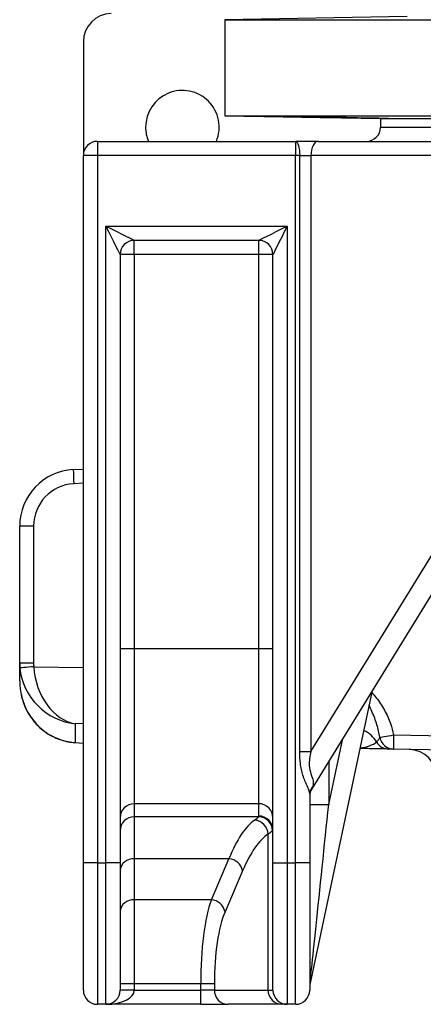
# Model space of a CAD drawing. Header units: millimetres. Extents: x 11 to 919, y 10 to 1899.
# Tile 2 of 23: x 87 to 230, y 500 to 848. Entities that reach past the tile are written whole.
import ezdxf

# ---------------------------------------------------------------- set-up
doc = ezdxf.new("R2010")
doc.units = ezdxf.units.MM

msp = doc.modelspace()

# ---------------------------------------------------------------- linework, layer by layer
at = {"color": 7, "linetype": 'Continuous', "lineweight": 25}
for p, q in [((224.18, 848.77), (159.71, 847.65)), ((159.71, 847.65), (159.71, 813.65)), ((159.71, 847.65), (639.71, 847.65)), ((109.71, 839.82), (109.71, 799.65)), ((159.71, 813.65), (214.71, 812.69)), ((159.71, 813.65), (639.71, 813.65)), ((214.71, 812.69), (214.71, 809.65)), ((214.71, 812.69), (584.71, 812.69)), ((214.71, 809.65), (399.71, 809.65)), ((214.71, 809.65), (584.71, 809.65)), ((114.71, 804.65), (114.71, 799.65)), ((114.71, 804.65), (184.71, 804.65)), ((192.66, 804.65), (184.71, 804.65)), ((184.71, 804.65), (184.71, 799.65)), ((192.66, 804.65), (300.55, 804.65)), ((218, 804.76), (218.01, 804.75)), ((109.71, 549.65), (109.71, 799.65)), ((114.71, 799.65), (109.71, 799.65)), ((114.71, 799.65), (114.71, 549.65)), ((184.71, 799.65), (114.71, 799.65)), ((186.16, 799.65), (184.71, 799.65)), ((184.71, 549.65), (184.71, 799.65)), ((186.16, 799.65), (190.14, 799.65)), ((186.16, 588.97), (186.16, 799.65)), ((298.03, 799.65), (190.14, 799.65)), ((190.14, 799.65), (190.14, 588.97)), ((117.71, 549.65), (117.71, 774.65)), ((117.71, 774.65), (181.71, 774.65)), ((181.71, 774.65), (181.71, 549.65)), ((171.71, 769.65), (127.71, 769.65)), ((127.71, 764.65), (127.71, 769.65)), ((171.71, 764.65), (171.71, 769.65)), ((122.71, 764.65), (122.71, 549.65)), ((127.71, 764.65), (122.71, 764.65)), ((171.71, 764.65), (127.71, 764.65)), ((127.71, 764.65), (127.71, 625.33)), ((171.71, 625.33), (171.71, 764.65)), ((176.71, 764.65), (171.71, 764.65)), ((176.71, 549.65), (176.71, 764.65)), ((190.14, 588.97), (298.03, 764.31)), ((304.81, 761.69), (190.45, 575.85)), ((106.16, 688.64), (109.71, 688.83)), ((92.12, 668.67), (87.21, 668.67)), ((87.21, 620.27), (87.21, 668.67)), ((92.12, 668.67), (92.12, 620.27)), ((127.71, 625.33), (122.71, 625.33)), ((127.71, 625.33), (127.71, 570.54)), ((171.71, 625.33), (127.71, 625.33)), ((171.71, 570.54), (171.71, 625.33)), ((176.71, 625.33), (171.71, 625.33)), ((92.12, 620.27), (87.21, 620.27)), ((87.21, 618.69), (87.21, 620.27)), ((87.21, 614.02), (87.21, 618.65)), ((87.21, 618.65), (87.21, 618.65)), ((211.79, 610.53), (189.82, 507.16)), ((106.86, 598.84), (106.86, 592.16)), ((106.56, 592.15), (109.71, 591.9)), ((219.33, 594.84), (294.8, 593.52)), ((186.16, 588.97), (190.14, 588.97)), ((294.8, 588.52), (219.33, 589.84)), ((189.71, 573.87), (189.71, 549.65)), ((171.71, 570.54), (127.71, 570.54)), ((127.71, 570.54), (127.71, 565.92)), ((171.71, 566.2), (171.71, 570.54)), ((189.71, 570.31), (196.42, 570.31)), ((171.6, 565.92), (127.71, 565.92)), ((127.71, 565.92), (127.71, 551.1)), ((175.01, 504.65), (175.01, 559.81)), ((161.17, 551.1), (127.71, 551.1)), ((127.71, 551.1), (127.71, 536.61)), ((154.95, 536.61), (161.17, 551.1)), ((109.71, 504.65), (109.71, 549.65)), ((114.71, 549.65), (109.71, 549.65)), ((114.71, 549.65), (114.71, 499.65)), ((114.71, 549.65), (117.71, 549.65)), ((117.71, 499.65), (117.71, 549.65)), ((122.71, 549.65), (117.71, 549.65)), ((122.71, 549.65), (122.71, 504.65)), ((166, 546.86), (159.78, 532.37)), ((176.71, 504.65), (176.71, 549.65)), ((176.71, 549.65), (181.71, 549.65)), ((181.71, 549.65), (181.71, 499.65)), ((181.71, 549.65), (184.71, 549.65)), ((184.71, 499.65), (184.71, 549.65)), ((189.71, 549.65), (184.71, 549.65)), ((189.71, 549.65), (189.71, 504.65)), ((154.95, 536.61), (127.71, 536.61)), ((127.71, 536.61), (127.71, 506.93)), ((127.71, 506.93), (122.71, 506.93)), ((127.71, 504.65), (122.71, 504.65)), ((151.18, 506.93), (127.71, 506.93)), ((127.71, 506.93), (127.71, 504.65)), ((127.71, 504.65), (151.18, 504.65)), ((156.01, 506.93), (151.18, 506.93)), ((151.18, 504.65), (151.18, 506.93)), ((156.01, 504.65), (151.18, 504.65)), ((151.18, 499.65), (151.18, 504.65)), ((156.01, 506.93), (156.01, 504.65)), ((156.01, 504.65), (175.01, 504.65)), ((175.01, 504.65), (176.71, 504.65)), ((117.71, 499.65), (114.71, 499.65)), ((151.18, 499.65), (117.71, 499.65)), ((151.18, 499.65), (160.84, 499.65)), ((179.84, 499.65), (160.84, 499.65)), ((181.71, 499.65), (179.84, 499.65)), ((184.71, 499.65), (181.71, 499.65))]:
    msp.add_line(p, q, dxfattribs=at)
at = {"color": 1, "linetype": 'Continuous', "lineweight": 25}
for p, q in [((109.71, 683.82), (106.34, 683.65)), ((92.18, 618.96), (109.71, 618.68)), ((109.71, 598.79), (106.86, 598.84)), ((97.21, 595.28), (97.01, 595.38)), ((106.86, 592.16), (106.56, 592.15)), ((106.86, 592.16), (109.71, 591.94)), ((196.42, 570.31), (201.37, 593.59)), ((196.42, 585.55), (196.42, 570.31))]:
    msp.add_line(p, q, dxfattribs=at)
at = {"color": 7, "linetype": 'Continuous', "lineweight": 25, "flags": 128}
for points in [[(184.71, 804.65), (184.99, 804.55), (185.27, 804.27), (185.52, 803.8), (185.74, 803.18), (185.92, 802.42), (186.05, 801.56), (186.14, 800.62), (186.16, 799.65)], [(192.66, 804.65), (192.16, 804.55), (191.69, 804.27), (191.26, 803.8), (190.87, 803.18), (190.56, 802.42), (190.33, 801.56), (190.18, 800.62), (190.14, 799.65)], [(122.71, 764.65), (122.61, 764.84), (122.33, 765.41), (121.87, 766.33), (121.24, 767.57), (120.49, 769.09), (119.62, 770.82), (118.68, 772.7), (117.71, 774.65)], [(117.71, 774.65), (119.66, 773.67), (121.54, 772.73), (123.26, 771.87), (124.78, 771.11), (126.02, 770.49), (126.95, 770.03), (127.52, 769.74), (127.71, 769.65)], [(171.71, 769.65), (171.9, 769.74), (172.47, 770.03), (173.39, 770.49), (174.64, 771.11), (176.15, 771.87), (177.88, 772.73), (179.76, 773.67), (181.71, 774.65)], [(181.71, 774.65), (180.73, 772.7), (179.8, 770.82), (178.93, 769.09), (178.17, 767.57), (177.55, 766.33), (177.09, 765.41), (176.81, 764.84), (176.71, 764.65)], [(92.18, 618.96), (91.23, 618.87), (90.31, 618.79), (89.47, 618.72), (88.73, 618.65), (88.12, 618.6), (87.67, 618.56), (87.39, 618.53), (87.29, 618.52)], [(214.51, 594.03), (214.69, 594.06), (215.02, 594.12), (215.49, 594.2), (216.09, 594.3), (216.8, 594.42), (217.6, 594.55), (218.45, 594.69), (219.33, 594.84)], [(217.58, 589.87), (217.17, 589.88), (216.74, 589.89), (216.27, 589.89), (215.77, 589.9), (215.24, 589.91), (214.68, 589.92), (214.1, 589.93), (213.49, 589.94), (212.86, 589.95), (212.21, 589.96), (211.53, 589.98), (210.84, 589.99), (210.13, 590), (209.41, 590.01), (208.68, 590.03), (207.93, 590.04), (207.44, 590.05)]]:
    msp.add_lwpolyline(points, dxfattribs=at)
at = {"color": 7, "linetype": 'Continuous', "lineweight": 25}
for centre, radius, start, end in [((119.71, 839.82), 10, 91, 180), ((144.71, 809.65), 13, 337.3801, 180), ((144.71, 809.65), 13, 180, 202.6199), ((209.71, 809.65), 5, 270, 0), ((114.71, 799.65), 5, 90, 180), ((127.71, 764.65), 5, 90, 180), ((171.71, 764.65), 5, 0, 90), ((107.21, 668.67), 20, 93, 180), ((177.84, 688.64), 71.68, 180.0032, 183.9976), ((107.12, 668.67), 15, 93, 180), ((217.67, 594.86), 4.99, 209.9973, 268.9806), ((219.43, 594.82), 4.98, 189.1007, 268.8605), ((290.94, 592.34), 71.66, 178.0009, 181.9991), ((224.71, 579.74), 10, 359.9086, 89), ((194.08, 573.84), 4.37, 138.8441, 179.6955), ((194.71, 573.23), 5, 148.3925, 180), ((127.7, 565.55), 4.99, 89.8911, 179.8904), ((171.72, 565.55), 4.99, 0.1091, 90.1093), ((127.7, 560.93), 4.99, 89.8911, 179.8904), ((169.86, 559.59), 5.15, 2.4624, 86.4531), ((171.56, 560.9), 5.02, 0.4516, 89.6214), ((171.72, 561.21), 4.99, 0.1091, 90.1094), ((127.36, 546.45), 4.67, 85.6869, 174.9123), ((160.67, 545.67), 5.46, 12.6383, 84.7977), ((127.36, 531.96), 4.67, 85.6871, 174.9121), ((154.46, 531.18), 5.46, 12.6387, 84.7974), ((114.71, 504.65), 5, 180, 270), ((117.71, 504.65), 5, 270, 0), ((160.92, 504.56), 4.92, 179.0244, 268.9897), ((179.92, 504.56), 4.92, 179.0244, 268.9897), ((181.71, 504.65), 5, 180, 270), ((184.71, 504.65), 5, 270, 0), ((194.71, 506.12), 5, 168, 180)]:
    msp.add_arc(centre, radius, start, end, dxfattribs=at)
at = {"color": 1, "linetype": 'Continuous', "lineweight": 25}
msp.add_arc((204.74, 587.31), 9.98, 30.4214, 66.0403, dxfattribs=at)
at = {"color": 7, "linetype": 'Continuous', "lineweight": 25}
for centre, major_axis, ratio, start_param, end_param in [((107.21, 620.3), (4.59, 19.53), 0.996924, 1.802255, 1.889795), ((107.12, 620.3), (2.41, 14.89), 0.994227, 1.732007, 1.819548), ((107.21, 618.65), (-3.21, 19.86), 0.994227, 1.409586, 1.411698), ((107.21, 618.72), (14.78, -14.56), 0.925507, 3.968466, 5.434269), ((107.21, 618.72), (-3.15, 19.89), 0.741624, 1.442489, 2.908291), ((107.21, 614.02), (0, 21.63), 0.924565, 1.570796, 2.617994), ((107.21, 612.2), (-13.87, 15.08), 0.955492, 1.851539, 2.357684), ((194.71, 592.31), (4.31, 16.51), 0.025116, 3.223639, 3.482287), ((194.71, 554.22), (4.89, 47.06), 0.000843, 3.149522, 5.061442), ((174.66, 466.3), (0, 100), 0.254552, 0.176959, 0.558505), ((126.71, 566.2), (45, 0), 0.087489, 6.211945, 6.283185), ((126.71, 561.22), (50, 0), 0.07874, 6.211945, 6.283185), ((179.49, 466.3), (0, 95), 0.267949, 0.176959, 0.558505), ((159.21, 506.93), (0, 35), 0.229671, 0.558505, 1.570796), ((164.04, 506.93), (0, 30), 0.267949, 0.558505, 1.570796), ((117.71, 504.65), (10, 0), 0.5, 4.712389, 6.283185)]:
    msp.add_ellipse(centre, major_axis=major_axis, ratio=ratio, start_param=start_param, end_param=end_param, dxfattribs=at)
at = {"color": 1, "linetype": 'Continuous', "lineweight": 25}
msp.add_ellipse((204.71, 595.1), major_axis=(10, -0.35), ratio=0.496809, start_param=5.010287, end_param=5.772398, dxfattribs=at)
at = {"color": 7, "linetype": 'Continuous', "lineweight": 25}
for points, knots in [([(202.54, 813.06), (202.38, 813.07), (201.87, 813.08), (200.78, 813.11), (199.18, 813.14), (197.34, 813.18), (195.33, 813.22), (193.2, 813.26), (191, 813.29), (188.81, 813.33), (186.68, 813.36), (184.68, 813.39), (182.86, 813.41), (181.27, 813.43), (179.96, 813.45), (178.96, 813.45), (178.33, 813.45), (178.05, 813.45), (178.1, 813.45), (178.11, 813.45)], [0, 0, 0, 0, 0.028013, 0.091614, 0.155215, 0.218825, 0.282437, 0.346054, 0.409672, 0.47329, 0.536908, 0.60052, 0.664133, 0.727737, 0.791341, 0.854937, 0.918534, 0.982125, 1, 1, 1, 1]), ([(178.16, 813.44), (178.3, 813.43), (178.56, 813.42), (179.06, 813.41), (179.16, 813.41), (179.39, 813.4), (179.52, 813.4), (179.91, 813.39), (180.49, 813.38), (181.17, 813.36), (181.91, 813.34), (182.31, 813.34), (183.56, 813.31), (184.47, 813.29), (185.96, 813.27), (186.46, 813.26), (187.49, 813.24), (188.01, 813.23), (188.81, 813.21), (189.08, 813.21), (189.62, 813.2), (189.9, 813.19), (190.71, 813.18), (191.26, 813.17), (192.34, 813.15), (192.88, 813.14), (193.95, 813.13), (194.48, 813.12), (196.04, 813.09), (197.02, 813.08), (197.95, 813.06)], [0, 0, 0, 0, 0.125, 0.125, 0.15625, 0.15625, 0.1875, 0.1875, 0.25, 0.3125, 0.3125, 0.375, 0.375, 0.5, 0.5, 0.5625, 0.5625, 0.625, 0.625, 0.65625, 0.65625, 0.6875, 0.6875, 0.75, 0.75, 0.8125, 0.8125, 0.875, 0.875, 1, 1, 1, 1]), ([(202.54, 813.06), (203.01, 813.06), (203.49, 813.05), (204.48, 813.04), (204.98, 813.03), (205.98, 813.01), (206.49, 813), (207.49, 812.99), (208, 812.98), (209.49, 812.95), (210.45, 812.93), (212.28, 812.9), (213.11, 812.88), (214.24, 812.86), (214.6, 812.85), (215.25, 812.83), (215.55, 812.83), (216.08, 812.81), (216.33, 812.81), (216.75, 812.8), (216.92, 812.79), (217.21, 812.78), (217.32, 812.78), (217.47, 812.77), (217.52, 812.77), (217.53, 812.76), (217.5, 812.76), (217.41, 812.76), (217.37, 812.76), (217.27, 812.76), (217.22, 812.76), (216.89, 812.76), (216.5, 812.76), (215.72, 812.77), (215.43, 812.77), (214.8, 812.78), (214.45, 812.78), (213.34, 812.8), (212.53, 812.81), (211.4, 812.82), (211.17, 812.83), (210.71, 812.83), (210.48, 812.84), (209.76, 812.85), (209.28, 812.86), (208.54, 812.87), (208.29, 812.87), (207.79, 812.88), (207.54, 812.89), (206.78, 812.9), (206.28, 812.91), (205.27, 812.92), (204.77, 812.93), (204.03, 812.95), (203.78, 812.95), (203.29, 812.96), (203.05, 812.96), (202.34, 812.98), (201.88, 812.99), (200.99, 813), (200.55, 813.01), (199.32, 813.04), (198.59, 813.05), (197.95, 813.06)], [0, 0, 0, 0, 0.03125, 0.03125, 0.0625, 0.0625, 0.09375, 0.09375, 0.125, 0.125, 0.1875, 0.1875, 0.25, 0.25, 0.28125, 0.28125, 0.3125, 0.3125, 0.34375, 0.34375, 0.375, 0.375, 0.40625, 0.40625, 0.4375, 0.4375, 0.46875, 0.46875, 0.484375, 0.484375, 0.5, 0.5, 0.5625, 0.5625, 0.59375, 0.59375, 0.625, 0.625, 0.6875, 0.6875, 0.703125, 0.703125, 0.71875, 0.71875, 0.75, 0.75, 0.765625, 0.765625, 0.78125, 0.78125, 0.8125, 0.8125, 0.84375, 0.84375, 0.859375, 0.859375, 0.875, 0.875, 0.90625, 0.90625, 0.9375, 0.9375, 1, 1, 1, 1]), ([(87.68, 609.41), (87.86, 608.63), (88.22, 607), (89.14, 604.6), (90.34, 602.27), (91.78, 600.15), (93.42, 598.26), (95.15, 596.66), (96.43, 595.78), (97.01, 595.38)], [0, 0, 0, 0, 0.1460793, 0.3064131, 0.4612042, 0.6095648, 0.7510929, 0.8858402, 1, 1, 1, 1]), ([(97.01, 595.38), (97.44, 595.11), (98.61, 594.4), (100.63, 593.47), (103.05, 592.68), (105.05, 592.29), (106.23, 592.18), (106.56, 592.15)], [0, 0, 0, 0, 0.148308, 0.398268, 0.649439, 0.900841, 1, 1, 1, 1]), ([(213.35, 592.36), (213.39, 592.41), (213.46, 592.48), (213.63, 592.69), (213.73, 592.81), (214.07, 593.25), (214.34, 593.62), (214.51, 594.03)], [0, 0, 0, 0, 0.25, 0.25, 0.5, 0.5, 1, 1, 1, 1]), ([(189.71, 573.87), (189.71, 574.33), (189.62, 574.79), (189.38, 575.54), (189.28, 575.79), (189.06, 576.32), (188.94, 576.59), (188.69, 577.15), (188.56, 577.44), (188.29, 578.04), (188.16, 578.34), (187.77, 579.28), (187.53, 579.92), (187.2, 580.92), (187.1, 581.25), (186.92, 581.94), (186.84, 582.28), (186.61, 583.32), (186.49, 584.02), (186.23, 586.13), (186.16, 587.55), (186.16, 588.97)], [0, 0, 0, 0, 0.125, 0.125, 0.1875, 0.1875, 0.25, 0.25, 0.3125, 0.3125, 0.375, 0.375, 0.5, 0.5, 0.5625, 0.5625, 0.625, 0.625, 0.75, 0.75, 1, 1, 1, 1]), ([(190.14, 588.97), (189.96, 588.17), (189.6, 586.54), (189.43, 583.81), (190.09, 580.96), (191.16, 578.66), (190.91, 577.36), (190.79, 576.72)], [0, 0, 0, 0, 0.170731, 0.344704, 0.564024, 0.78336, 1, 1, 1, 1]), ([(219.33, 589.84), (219.09, 589.84), (218.72, 589.85), (218.2, 589.86), (218.03, 589.86), (217.76, 589.87), (217.65, 589.87), (217.58, 589.87)], [0, 0, 0, 0, 0.5, 0.5, 0.75, 0.75, 1, 1, 1, 1])]:
    msp.add_open_spline(points, degree=3, knots=knots, dxfattribs=at)
at = {"color": 1, "linetype": 'Continuous', "lineweight": 25}
for points, knots in [([(211.65, 609.86), (212.18, 609.26), (213.87, 607.33), (216.2, 603.69), (218.35, 599.26), (219.03, 596.19), (219.33, 594.84)], [0, 0, 0, 0, 0.141961, 0.449856, 0.757048, 1, 1, 1, 1]), ([(214.51, 594.03), (214.21, 595.5), (213.57, 598.63), (212.09, 602.33), (211.02, 604.59), (210.68, 605.32)], [0, 0, 0, 0, 0.376935, 0.799787, 1, 1, 1, 1])]:
    msp.add_open_spline(points, degree=3, knots=knots, dxfattribs=at)
at = {"color": 7, "linetype": 'Continuous', "lineweight": 25}
for points in [[(170.18, 564.73), (170.92, 565.25), (171.39, 565.65), (171.6, 565.92)], [(176.58, 560.93), (176.35, 560.68), (175.83, 560.31), (175.01, 559.81)]]:
    msp.add_open_spline(points, degree=3, dxfattribs=at)

doc.saveas('drawing.dxf')
